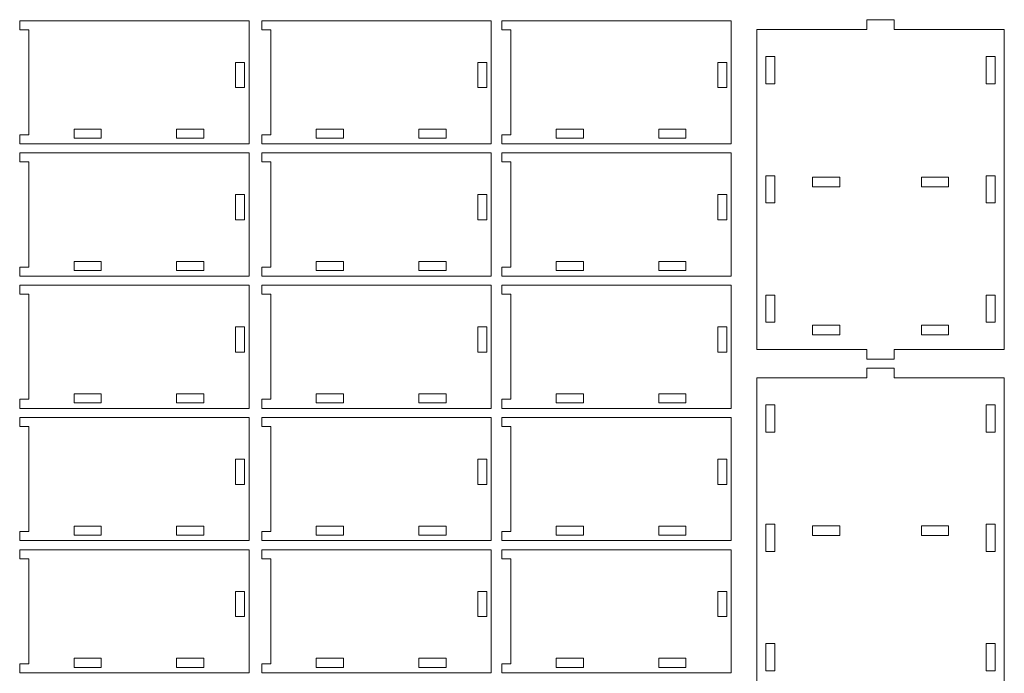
# Model space of a CAD drawing. Header units: millimetres. Extents: x -509 to 694, y -721 to 562.
# Tile 19 of 35: x -106 to 220, y -251 to -34. Entities that reach past the tile are written whole.
import ezdxf

# ---------------------------------------------------------------- set-up
doc = ezdxf.new("R2010")
doc.units = ezdxf.units.MM
doc.header["$MEASUREMENT"] = 0
doc.layers.add('Layer 1', color=7, linetype='Continuous')

msp = doc.modelspace()

# ---------------------------------------------------------------- linework, layer by layer
at = {"layer": 'Layer 1', "color": 250, "lineweight": 9}
for points, knots in [([(-29.8879, -34.7282), (-29.8879, -50.9081), (-29.8879, -59.3483), (-29.8879, -75.5282), (-48.874, -75.5282), (-86.3984, -75.5282), (-105.8878, -75.5282), (-105.8878, -75.5282), (-105.8878, -72.5282), (-105.8878, -72.5282), (-105.8878, -72.5282), (-102.8878, -72.5282), (-102.8878, -72.5282), (-102.8878, -72.5282), (-102.8878, -37.7282), (-102.8878, -37.7282), (-102.8878, -37.7282), (-105.8878, -37.7282), (-105.8878, -37.7282), (-105.8878, -37.7282), (-105.8878, -34.7282), (-105.8878, -34.7282), (-105.8878, -34.7282), (-29.8879, -34.7282), (-29.8879, -34.7282)], [0, 0, 0, 0, 0.125, 0.125, 0.125, 0.25, 0.25, 0.25, 0.375, 0.375, 0.375, 0.5, 0.5, 0.5, 0.625, 0.625, 0.625, 0.75, 0.75, 0.75, 0.875, 0.875, 0.875, 1, 1, 1, 1]), ([(50.3665, -34.7282), (50.3665, -50.9081), (50.3665, -59.3483), (50.3665, -75.5282), (31.3804, -75.5282), (-6.144, -75.5282), (-25.6335, -75.5282), (-25.6335, -75.5282), (-25.6335, -72.5282), (-25.6335, -72.5282), (-25.6335, -72.5282), (-22.6335, -72.5282), (-22.6335, -72.5282), (-22.6335, -72.5282), (-22.6335, -37.7282), (-22.6335, -37.7282), (-22.6335, -37.7282), (-25.6335, -37.7282), (-25.6335, -37.7282), (-25.6335, -37.7282), (-25.6335, -34.7282), (-25.6335, -34.7282), (-25.6335, -34.7282), (50.3665, -34.7282), (50.3665, -34.7282)], [0, 0, 0, 0, 0.125, 0.125, 0.125, 0.25, 0.25, 0.25, 0.375, 0.375, 0.375, 0.5, 0.5, 0.5, 0.625, 0.625, 0.625, 0.75, 0.75, 0.75, 0.875, 0.875, 0.875, 1, 1, 1, 1]), ([(129.8486, -34.7282), (129.8486, -50.9081), (129.8486, -59.3483), (129.8486, -75.5282), (110.8625, -75.5282), (73.3381, -75.5282), (53.8486, -75.5282), (53.8486, -75.5282), (53.8486, -72.5282), (53.8486, -72.5282), (53.8486, -72.5282), (56.8486, -72.5282), (56.8486, -72.5282), (56.8486, -72.5282), (56.8486, -37.7282), (56.8486, -37.7282), (56.8486, -37.7282), (53.8486, -37.7282), (53.8486, -37.7282), (53.8486, -37.7282), (53.8486, -34.7282), (53.8486, -34.7282), (53.8486, -34.7282), (129.8486, -34.7282), (129.8486, -34.7282)], [0, 0, 0, 0, 0.125, 0.125, 0.125, 0.25, 0.25, 0.25, 0.375, 0.375, 0.375, 0.5, 0.5, 0.5, 0.625, 0.625, 0.625, 0.75, 0.75, 0.75, 0.875, 0.875, 0.875, 1, 1, 1, 1]), ([(183.8168, -143.6055), (183.8168, -143.6055), (183.8168, -146.8055), (183.8168, -146.8055), (183.8168, -146.8055), (174.8168, -146.8055), (174.8168, -146.8055), (174.8168, -146.8055), (174.8168, -143.6055), (174.8168, -143.6055), (174.8168, -143.6055), (138.3168, -143.6055), (138.3168, -143.6055), (138.3168, -143.6055), (138.3168, -37.6055), (138.3168, -37.6055), (138.3168, -37.6055), (174.8168, -37.6055), (174.8168, -37.6055), (174.8168, -37.6055), (174.8168, -34.4055), (174.8168, -34.4055), (174.8168, -34.4055), (183.8168, -34.4055), (183.8168, -34.4055), (183.8168, -34.4055), (183.8168, -37.6055), (183.8168, -37.6055), (183.8168, -37.6055), (220.3168, -37.6055), (220.3168, -37.6055), (220.3168, -37.6055), (220.3168, -143.6055), (220.3168, -143.6055), (220.3168, -143.6055), (183.8168, -143.6055), (183.8168, -143.6055)], [0, 0, 0, 0, 0.08333333, 0.08333333, 0.08333333, 0.16666667, 0.16666667, 0.16666667, 0.25, 0.25, 0.25, 0.33333333, 0.33333333, 0.33333333, 0.41666667, 0.41666667, 0.41666667, 0.5, 0.5, 0.5, 0.58333333, 0.58333333, 0.58333333, 0.66666667, 0.66666667, 0.66666667, 0.75, 0.75, 0.75, 0.83333333, 0.83333333, 0.83333333, 0.91666667, 0.91666667, 0.91666667, 1, 1, 1, 1]), ([(-31.3638, -56.8941), (-31.3638, -56.8941), (-31.3638, -48.527), (-31.3638, -48.527), (-31.3638, -48.527), (-34.3638, -48.527), (-34.3638, -48.527), (-34.3638, -48.527), (-34.3638, -56.8941), (-34.3638, -56.8941), (-34.3638, -56.8941), (-31.3638, -56.8941), (-31.3638, -56.8941)], [0, 0, 0, 0, 0.25, 0.25, 0.25, 0.5, 0.5, 0.5, 0.75, 0.75, 0.75, 1, 1, 1, 1]), ([(48.8906, -56.8941), (48.8906, -56.8941), (48.8906, -48.527), (48.8906, -48.527), (48.8906, -48.527), (45.8906, -48.527), (45.8906, -48.527), (45.8906, -48.527), (45.8906, -56.8941), (45.8906, -56.8941), (45.8906, -56.8941), (48.8906, -56.8941), (48.8906, -56.8941)], [0, 0, 0, 0, 0.25, 0.25, 0.25, 0.5, 0.5, 0.5, 0.75, 0.75, 0.75, 1, 1, 1, 1]), ([(128.3727, -56.8941), (128.3727, -56.8941), (128.3727, -48.527), (128.3727, -48.527), (128.3727, -48.527), (125.3727, -48.527), (125.3727, -48.527), (125.3727, -48.527), (125.3727, -56.8941), (125.3727, -56.8941), (125.3727, -56.8941), (128.3727, -56.8941), (128.3727, -56.8941)], [0, 0, 0, 0, 0.25, 0.25, 0.25, 0.5, 0.5, 0.5, 0.75, 0.75, 0.75, 1, 1, 1, 1]), ([(144.3168, -55.6055), (144.3168, -55.6055), (144.3168, -46.6055), (144.3168, -46.6055), (144.3168, -46.6055), (141.3168, -46.6055), (141.3168, -46.6055), (141.3168, -46.6055), (141.3168, -55.6055), (141.3168, -55.6055), (141.3168, -55.6055), (144.3168, -55.6055), (144.3168, -55.6055)], [0, 0, 0, 0, 0.25, 0.25, 0.25, 0.5, 0.5, 0.5, 0.75, 0.75, 0.75, 1, 1, 1, 1]), ([(214.3168, -55.6055), (214.3168, -55.6055), (214.3168, -46.6055), (214.3168, -46.6055), (214.3168, -46.6055), (217.3168, -46.6055), (217.3168, -46.6055), (217.3168, -46.6055), (217.3168, -55.6055), (217.3168, -55.6055), (217.3168, -55.6055), (214.3168, -55.6055), (214.3168, -55.6055)], [0, 0, 0, 0, 0.25, 0.25, 0.25, 0.5, 0.5, 0.5, 0.75, 0.75, 0.75, 1, 1, 1, 1]), ([(-78.8711, -73.6928), (-78.8711, -73.6928), (-78.8711, -70.6928), (-78.8711, -70.6928), (-78.8711, -70.6928), (-87.8711, -70.6928), (-87.8711, -70.6928), (-87.8711, -70.6928), (-87.8711, -73.6928), (-87.8711, -73.6928), (-87.8711, -73.6928), (-78.8711, -73.6928), (-78.8711, -73.6928)], [0, 0, 0, 0, 0.25, 0.25, 0.25, 0.5, 0.5, 0.5, 0.75, 0.75, 0.75, 1, 1, 1, 1]), ([(-44.9047, -73.6928), (-44.9047, -73.6928), (-44.9047, -70.6928), (-44.9047, -70.6928), (-44.9047, -70.6928), (-53.9047, -70.6928), (-53.9047, -70.6928), (-53.9047, -70.6928), (-53.9047, -73.6928), (-53.9047, -73.6928), (-53.9047, -73.6928), (-44.9047, -73.6928), (-44.9047, -73.6928)], [0, 0, 0, 0, 0.25, 0.25, 0.25, 0.5, 0.5, 0.5, 0.75, 0.75, 0.75, 1, 1, 1, 1]), ([(1.3833, -73.6928), (1.3833, -73.6928), (1.3833, -70.6928), (1.3833, -70.6928), (1.3833, -70.6928), (-7.6167, -70.6928), (-7.6167, -70.6928), (-7.6167, -70.6928), (-7.6167, -73.6928), (-7.6167, -73.6928), (-7.6167, -73.6928), (1.3833, -73.6928), (1.3833, -73.6928)], [0, 0, 0, 0, 0.25, 0.25, 0.25, 0.5, 0.5, 0.5, 0.75, 0.75, 0.75, 1, 1, 1, 1]), ([(35.3497, -73.6928), (35.3497, -73.6928), (35.3497, -70.6928), (35.3497, -70.6928), (35.3497, -70.6928), (26.3497, -70.6928), (26.3497, -70.6928), (26.3497, -70.6928), (26.3497, -73.6928), (26.3497, -73.6928), (26.3497, -73.6928), (35.3497, -73.6928), (35.3497, -73.6928)], [0, 0, 0, 0, 0.25, 0.25, 0.25, 0.5, 0.5, 0.5, 0.75, 0.75, 0.75, 1, 1, 1, 1]), ([(80.8654, -73.6928), (80.8654, -73.6928), (80.8654, -70.6928), (80.8654, -70.6928), (80.8654, -70.6928), (71.8654, -70.6928), (71.8654, -70.6928), (71.8654, -70.6928), (71.8654, -73.6928), (71.8654, -73.6928), (71.8654, -73.6928), (80.8654, -73.6928), (80.8654, -73.6928)], [0, 0, 0, 0, 0.25, 0.25, 0.25, 0.5, 0.5, 0.5, 0.75, 0.75, 0.75, 1, 1, 1, 1]), ([(114.8318, -73.6928), (114.8318, -73.6928), (114.8318, -70.6928), (114.8318, -70.6928), (114.8318, -70.6928), (105.8318, -70.6928), (105.8318, -70.6928), (105.8318, -70.6928), (105.8318, -73.6928), (105.8318, -73.6928), (105.8318, -73.6928), (114.8318, -73.6928), (114.8318, -73.6928)], [0, 0, 0, 0, 0.25, 0.25, 0.25, 0.5, 0.5, 0.5, 0.75, 0.75, 0.75, 1, 1, 1, 1]), ([(-29.8879, -78.5282), (-29.8879, -94.7081), (-29.8879, -103.1483), (-29.8879, -119.3282), (-48.874, -119.3282), (-86.3984, -119.3282), (-105.8878, -119.3282), (-105.8878, -119.3282), (-105.8878, -116.3282), (-105.8878, -116.3282), (-105.8878, -116.3282), (-102.8878, -116.3282), (-102.8878, -116.3282), (-102.8878, -116.3282), (-102.8878, -81.5282), (-102.8878, -81.5282), (-102.8878, -81.5282), (-105.8878, -81.5282), (-105.8878, -81.5282), (-105.8878, -81.5282), (-105.8878, -78.5282), (-105.8878, -78.5282), (-105.8878, -78.5282), (-29.8879, -78.5282), (-29.8879, -78.5282)], [0, 0, 0, 0, 0.125, 0.125, 0.125, 0.25, 0.25, 0.25, 0.375, 0.375, 0.375, 0.5, 0.5, 0.5, 0.625, 0.625, 0.625, 0.75, 0.75, 0.75, 0.875, 0.875, 0.875, 1, 1, 1, 1]), ([(50.3665, -78.5282), (50.3665, -94.7081), (50.3665, -103.1483), (50.3665, -119.3282), (31.3804, -119.3282), (-6.144, -119.3282), (-25.6335, -119.3282), (-25.6335, -119.3282), (-25.6335, -116.3282), (-25.6335, -116.3282), (-25.6335, -116.3282), (-22.6335, -116.3282), (-22.6335, -116.3282), (-22.6335, -116.3282), (-22.6335, -81.5282), (-22.6335, -81.5282), (-22.6335, -81.5282), (-25.6335, -81.5282), (-25.6335, -81.5282), (-25.6335, -81.5282), (-25.6335, -78.5282), (-25.6335, -78.5282), (-25.6335, -78.5282), (50.3665, -78.5282), (50.3665, -78.5282)], [0, 0, 0, 0, 0.125, 0.125, 0.125, 0.25, 0.25, 0.25, 0.375, 0.375, 0.375, 0.5, 0.5, 0.5, 0.625, 0.625, 0.625, 0.75, 0.75, 0.75, 0.875, 0.875, 0.875, 1, 1, 1, 1]), ([(129.8486, -78.5282), (129.8486, -94.7081), (129.8486, -103.1483), (129.8486, -119.3282), (110.8625, -119.3282), (73.3381, -119.3282), (53.8486, -119.3282), (53.8486, -119.3282), (53.8486, -116.3282), (53.8486, -116.3282), (53.8486, -116.3282), (56.8486, -116.3282), (56.8486, -116.3282), (56.8486, -116.3282), (56.8486, -81.5282), (56.8486, -81.5282), (56.8486, -81.5282), (53.8486, -81.5282), (53.8486, -81.5282), (53.8486, -81.5282), (53.8486, -78.5282), (53.8486, -78.5282), (53.8486, -78.5282), (129.8486, -78.5282), (129.8486, -78.5282)], [0, 0, 0, 0, 0.125, 0.125, 0.125, 0.25, 0.25, 0.25, 0.375, 0.375, 0.375, 0.5, 0.5, 0.5, 0.625, 0.625, 0.625, 0.75, 0.75, 0.75, 0.875, 0.875, 0.875, 1, 1, 1, 1]), ([(144.3168, -95.1055), (144.3168, -95.1055), (144.3168, -86.1055), (144.3168, -86.1055), (144.3168, -86.1055), (141.3168, -86.1055), (141.3168, -86.1055), (141.3168, -86.1055), (141.3168, -95.1055), (141.3168, -95.1055), (141.3168, -95.1055), (144.3168, -95.1055), (144.3168, -95.1055)], [0, 0, 0, 0, 0.25, 0.25, 0.25, 0.5, 0.5, 0.5, 0.75, 0.75, 0.75, 1, 1, 1, 1]), ([(156.7862, -86.6055), (156.7862, -86.6055), (165.7862, -86.6055), (165.7862, -86.6055), (165.7862, -86.6055), (165.7862, -89.8055), (165.7862, -89.8055), (165.7862, -89.8055), (156.7862, -89.8055), (156.7862, -89.8055), (156.7862, -89.8055), (156.7862, -86.6055), (156.7862, -86.6055)], [0, 0, 0, 0, 0.25, 0.25, 0.25, 0.5, 0.5, 0.5, 0.75, 0.75, 0.75, 1, 1, 1, 1]), ([(192.8474, -86.6055), (192.8474, -86.6055), (201.8474, -86.6055), (201.8474, -86.6055), (201.8474, -86.6055), (201.8474, -89.8055), (201.8474, -89.8055), (201.8474, -89.8055), (192.8474, -89.8055), (192.8474, -89.8055), (192.8474, -89.8055), (192.8474, -86.6055), (192.8474, -86.6055)], [0, 0, 0, 0, 0.25, 0.25, 0.25, 0.5, 0.5, 0.5, 0.75, 0.75, 0.75, 1, 1, 1, 1]), ([(214.3168, -95.1055), (214.3168, -95.1055), (214.3168, -86.1055), (214.3168, -86.1055), (214.3168, -86.1055), (217.3168, -86.1055), (217.3168, -86.1055), (217.3168, -86.1055), (217.3168, -95.1055), (217.3168, -95.1055), (217.3168, -95.1055), (214.3168, -95.1055), (214.3168, -95.1055)], [0, 0, 0, 0, 0.25, 0.25, 0.25, 0.5, 0.5, 0.5, 0.75, 0.75, 0.75, 1, 1, 1, 1]), ([(-31.3638, -100.6941), (-31.3638, -100.6941), (-31.3638, -92.327), (-31.3638, -92.327), (-31.3638, -92.327), (-34.3638, -92.327), (-34.3638, -92.327), (-34.3638, -92.327), (-34.3638, -100.6941), (-34.3638, -100.6941), (-34.3638, -100.6941), (-31.3638, -100.6941), (-31.3638, -100.6941)], [0, 0, 0, 0, 0.25, 0.25, 0.25, 0.5, 0.5, 0.5, 0.75, 0.75, 0.75, 1, 1, 1, 1]), ([(48.8906, -100.6941), (48.8906, -100.6941), (48.8906, -92.327), (48.8906, -92.327), (48.8906, -92.327), (45.8906, -92.327), (45.8906, -92.327), (45.8906, -92.327), (45.8906, -100.6941), (45.8906, -100.6941), (45.8906, -100.6941), (48.8906, -100.6941), (48.8906, -100.6941)], [0, 0, 0, 0, 0.25, 0.25, 0.25, 0.5, 0.5, 0.5, 0.75, 0.75, 0.75, 1, 1, 1, 1]), ([(128.3727, -100.6941), (128.3727, -100.6941), (128.3727, -92.327), (128.3727, -92.327), (128.3727, -92.327), (125.3727, -92.327), (125.3727, -92.327), (125.3727, -92.327), (125.3727, -100.6941), (125.3727, -100.6941), (125.3727, -100.6941), (128.3727, -100.6941), (128.3727, -100.6941)], [0, 0, 0, 0, 0.25, 0.25, 0.25, 0.5, 0.5, 0.5, 0.75, 0.75, 0.75, 1, 1, 1, 1]), ([(-78.8711, -117.4928), (-78.8711, -117.4928), (-78.8711, -114.4928), (-78.8711, -114.4928), (-78.8711, -114.4928), (-87.8711, -114.4928), (-87.8711, -114.4928), (-87.8711, -114.4928), (-87.8711, -117.4928), (-87.8711, -117.4928), (-87.8711, -117.4928), (-78.8711, -117.4928), (-78.8711, -117.4928)], [0, 0, 0, 0, 0.25, 0.25, 0.25, 0.5, 0.5, 0.5, 0.75, 0.75, 0.75, 1, 1, 1, 1]), ([(-44.9047, -117.4928), (-44.9047, -117.4928), (-44.9047, -114.4928), (-44.9047, -114.4928), (-44.9047, -114.4928), (-53.9047, -114.4928), (-53.9047, -114.4928), (-53.9047, -114.4928), (-53.9047, -117.4928), (-53.9047, -117.4928), (-53.9047, -117.4928), (-44.9047, -117.4928), (-44.9047, -117.4928)], [0, 0, 0, 0, 0.25, 0.25, 0.25, 0.5, 0.5, 0.5, 0.75, 0.75, 0.75, 1, 1, 1, 1]), ([(1.3833, -117.4928), (1.3833, -117.4928), (1.3833, -114.4928), (1.3833, -114.4928), (1.3833, -114.4928), (-7.6167, -114.4928), (-7.6167, -114.4928), (-7.6167, -114.4928), (-7.6167, -117.4928), (-7.6167, -117.4928), (-7.6167, -117.4928), (1.3833, -117.4928), (1.3833, -117.4928)], [0, 0, 0, 0, 0.25, 0.25, 0.25, 0.5, 0.5, 0.5, 0.75, 0.75, 0.75, 1, 1, 1, 1]), ([(35.3497, -117.4928), (35.3497, -117.4928), (35.3497, -114.4928), (35.3497, -114.4928), (35.3497, -114.4928), (26.3497, -114.4928), (26.3497, -114.4928), (26.3497, -114.4928), (26.3497, -117.4928), (26.3497, -117.4928), (26.3497, -117.4928), (35.3497, -117.4928), (35.3497, -117.4928)], [0, 0, 0, 0, 0.25, 0.25, 0.25, 0.5, 0.5, 0.5, 0.75, 0.75, 0.75, 1, 1, 1, 1]), ([(80.8654, -117.4928), (80.8654, -117.4928), (80.8654, -114.4928), (80.8654, -114.4928), (80.8654, -114.4928), (71.8654, -114.4928), (71.8654, -114.4928), (71.8654, -114.4928), (71.8654, -117.4928), (71.8654, -117.4928), (71.8654, -117.4928), (80.8654, -117.4928), (80.8654, -117.4928)], [0, 0, 0, 0, 0.25, 0.25, 0.25, 0.5, 0.5, 0.5, 0.75, 0.75, 0.75, 1, 1, 1, 1]), ([(114.8318, -117.4928), (114.8318, -117.4928), (114.8318, -114.4928), (114.8318, -114.4928), (114.8318, -114.4928), (105.8318, -114.4928), (105.8318, -114.4928), (105.8318, -114.4928), (105.8318, -117.4928), (105.8318, -117.4928), (105.8318, -117.4928), (114.8318, -117.4928), (114.8318, -117.4928)], [0, 0, 0, 0, 0.25, 0.25, 0.25, 0.5, 0.5, 0.5, 0.75, 0.75, 0.75, 1, 1, 1, 1]), ([(-29.8879, -122.3282), (-29.8879, -138.5081), (-29.8879, -146.9483), (-29.8879, -163.1282), (-48.874, -163.1282), (-86.3984, -163.1282), (-105.8878, -163.1282), (-105.8878, -163.1282), (-105.8878, -160.1282), (-105.8878, -160.1282), (-105.8878, -160.1282), (-102.8878, -160.1282), (-102.8878, -160.1282), (-102.8878, -160.1282), (-102.8878, -125.3282), (-102.8878, -125.3282), (-102.8878, -125.3282), (-105.8878, -125.3282), (-105.8878, -125.3282), (-105.8878, -125.3282), (-105.8878, -122.3282), (-105.8878, -122.3282), (-105.8878, -122.3282), (-29.8879, -122.3282), (-29.8879, -122.3282)], [0, 0, 0, 0, 0.125, 0.125, 0.125, 0.25, 0.25, 0.25, 0.375, 0.375, 0.375, 0.5, 0.5, 0.5, 0.625, 0.625, 0.625, 0.75, 0.75, 0.75, 0.875, 0.875, 0.875, 1, 1, 1, 1]), ([(50.3665, -122.3282), (50.3665, -138.5081), (50.3665, -146.9483), (50.3665, -163.1282), (31.3804, -163.1282), (-6.144, -163.1282), (-25.6335, -163.1282), (-25.6335, -163.1282), (-25.6335, -160.1282), (-25.6335, -160.1282), (-25.6335, -160.1282), (-22.6335, -160.1282), (-22.6335, -160.1282), (-22.6335, -160.1282), (-22.6335, -125.3282), (-22.6335, -125.3282), (-22.6335, -125.3282), (-25.6335, -125.3282), (-25.6335, -125.3282), (-25.6335, -125.3282), (-25.6335, -122.3282), (-25.6335, -122.3282), (-25.6335, -122.3282), (50.3665, -122.3282), (50.3665, -122.3282)], [0, 0, 0, 0, 0.125, 0.125, 0.125, 0.25, 0.25, 0.25, 0.375, 0.375, 0.375, 0.5, 0.5, 0.5, 0.625, 0.625, 0.625, 0.75, 0.75, 0.75, 0.875, 0.875, 0.875, 1, 1, 1, 1]), ([(129.8486, -122.3282), (129.8486, -138.5081), (129.8486, -146.9483), (129.8486, -163.1282), (110.8625, -163.1282), (73.3381, -163.1282), (53.8486, -163.1282), (53.8486, -163.1282), (53.8486, -160.1282), (53.8486, -160.1282), (53.8486, -160.1282), (56.8486, -160.1282), (56.8486, -160.1282), (56.8486, -160.1282), (56.8486, -125.3282), (56.8486, -125.3282), (56.8486, -125.3282), (53.8486, -125.3282), (53.8486, -125.3282), (53.8486, -125.3282), (53.8486, -122.3282), (53.8486, -122.3282), (53.8486, -122.3282), (129.8486, -122.3282), (129.8486, -122.3282)], [0, 0, 0, 0, 0.125, 0.125, 0.125, 0.25, 0.25, 0.25, 0.375, 0.375, 0.375, 0.5, 0.5, 0.5, 0.625, 0.625, 0.625, 0.75, 0.75, 0.75, 0.875, 0.875, 0.875, 1, 1, 1, 1]), ([(144.3168, -134.6055), (144.3168, -134.6055), (144.3168, -125.6055), (144.3168, -125.6055), (144.3168, -125.6055), (141.3168, -125.6055), (141.3168, -125.6055), (141.3168, -125.6055), (141.3168, -134.6055), (141.3168, -134.6055), (141.3168, -134.6055), (144.3168, -134.6055), (144.3168, -134.6055)], [0, 0, 0, 0, 0.25, 0.25, 0.25, 0.5, 0.5, 0.5, 0.75, 0.75, 0.75, 1, 1, 1, 1]), ([(214.3168, -134.6055), (214.3168, -134.6055), (214.3168, -125.6055), (214.3168, -125.6055), (214.3168, -125.6055), (217.3168, -125.6055), (217.3168, -125.6055), (217.3168, -125.6055), (217.3168, -134.6055), (217.3168, -134.6055), (217.3168, -134.6055), (214.3168, -134.6055), (214.3168, -134.6055)], [0, 0, 0, 0, 0.25, 0.25, 0.25, 0.5, 0.5, 0.5, 0.75, 0.75, 0.75, 1, 1, 1, 1]), ([(-31.3638, -144.4941), (-31.3638, -144.4941), (-31.3638, -136.127), (-31.3638, -136.127), (-31.3638, -136.127), (-34.3638, -136.127), (-34.3638, -136.127), (-34.3638, -136.127), (-34.3638, -144.4941), (-34.3638, -144.4941), (-34.3638, -144.4941), (-31.3638, -144.4941), (-31.3638, -144.4941)], [0, 0, 0, 0, 0.25, 0.25, 0.25, 0.5, 0.5, 0.5, 0.75, 0.75, 0.75, 1, 1, 1, 1]), ([(48.8906, -144.4941), (48.8906, -144.4941), (48.8906, -136.127), (48.8906, -136.127), (48.8906, -136.127), (45.8906, -136.127), (45.8906, -136.127), (45.8906, -136.127), (45.8906, -144.4941), (45.8906, -144.4941), (45.8906, -144.4941), (48.8906, -144.4941), (48.8906, -144.4941)], [0, 0, 0, 0, 0.25, 0.25, 0.25, 0.5, 0.5, 0.5, 0.75, 0.75, 0.75, 1, 1, 1, 1]), ([(128.3727, -144.4941), (128.3727, -144.4941), (128.3727, -136.127), (128.3727, -136.127), (128.3727, -136.127), (125.3727, -136.127), (125.3727, -136.127), (125.3727, -136.127), (125.3727, -144.4941), (125.3727, -144.4941), (125.3727, -144.4941), (128.3727, -144.4941), (128.3727, -144.4941)], [0, 0, 0, 0, 0.25, 0.25, 0.25, 0.5, 0.5, 0.5, 0.75, 0.75, 0.75, 1, 1, 1, 1]), ([(156.7862, -135.6055), (156.7862, -135.6055), (165.7862, -135.6055), (165.7862, -135.6055), (165.7862, -135.6055), (165.7862, -138.8055), (165.7862, -138.8055), (165.7862, -138.8055), (156.7862, -138.8055), (156.7862, -138.8055), (156.7862, -138.8055), (156.7862, -135.6055), (156.7862, -135.6055)], [0, 0, 0, 0, 0.25, 0.25, 0.25, 0.5, 0.5, 0.5, 0.75, 0.75, 0.75, 1, 1, 1, 1]), ([(192.8474, -135.6055), (192.8474, -135.6055), (201.8474, -135.6055), (201.8474, -135.6055), (201.8474, -135.6055), (201.8474, -138.8055), (201.8474, -138.8055), (201.8474, -138.8055), (192.8474, -138.8055), (192.8474, -138.8055), (192.8474, -138.8055), (192.8474, -135.6055), (192.8474, -135.6055)], [0, 0, 0, 0, 0.25, 0.25, 0.25, 0.5, 0.5, 0.5, 0.75, 0.75, 0.75, 1, 1, 1, 1]), ([(183.8168, -259.0055), (183.8168, -259.0055), (183.8168, -262.2055), (183.8168, -262.2055), (183.8168, -262.2055), (174.8168, -262.2055), (174.8168, -262.2055), (174.8168, -262.2055), (174.8168, -259.0055), (174.8168, -259.0055), (174.8168, -259.0055), (138.3168, -259.0055), (138.3168, -259.0055), (138.3168, -259.0055), (138.3168, -153.0055), (138.3168, -153.0055), (138.3168, -153.0055), (174.8168, -153.0055), (174.8168, -153.0055), (174.8168, -153.0055), (174.8168, -149.8055), (174.8168, -149.8055), (174.8168, -149.8055), (183.8168, -149.8055), (183.8168, -149.8055), (183.8168, -149.8055), (183.8168, -153.0055), (183.8168, -153.0055), (183.8168, -153.0055), (220.3168, -153.0055), (220.3168, -153.0055), (220.3168, -153.0055), (220.3168, -259.0055), (220.3168, -259.0055), (220.3168, -259.0055), (183.8168, -259.0055), (183.8168, -259.0055)], [0, 0, 0, 0, 0.08333333, 0.08333333, 0.08333333, 0.16666667, 0.16666667, 0.16666667, 0.25, 0.25, 0.25, 0.33333333, 0.33333333, 0.33333333, 0.41666667, 0.41666667, 0.41666667, 0.5, 0.5, 0.5, 0.58333333, 0.58333333, 0.58333333, 0.66666667, 0.66666667, 0.66666667, 0.75, 0.75, 0.75, 0.83333333, 0.83333333, 0.83333333, 0.91666667, 0.91666667, 0.91666667, 1, 1, 1, 1]), ([(-78.8711, -161.2928), (-78.8711, -161.2928), (-78.8711, -158.2928), (-78.8711, -158.2928), (-78.8711, -158.2928), (-87.8711, -158.2928), (-87.8711, -158.2928), (-87.8711, -158.2928), (-87.8711, -161.2928), (-87.8711, -161.2928), (-87.8711, -161.2928), (-78.8711, -161.2928), (-78.8711, -161.2928)], [0, 0, 0, 0, 0.25, 0.25, 0.25, 0.5, 0.5, 0.5, 0.75, 0.75, 0.75, 1, 1, 1, 1]), ([(-44.9047, -161.2928), (-44.9047, -161.2928), (-44.9047, -158.2928), (-44.9047, -158.2928), (-44.9047, -158.2928), (-53.9047, -158.2928), (-53.9047, -158.2928), (-53.9047, -158.2928), (-53.9047, -161.2928), (-53.9047, -161.2928), (-53.9047, -161.2928), (-44.9047, -161.2928), (-44.9047, -161.2928)], [0, 0, 0, 0, 0.25, 0.25, 0.25, 0.5, 0.5, 0.5, 0.75, 0.75, 0.75, 1, 1, 1, 1]), ([(1.3833, -161.2928), (1.3833, -161.2928), (1.3833, -158.2928), (1.3833, -158.2928), (1.3833, -158.2928), (-7.6167, -158.2928), (-7.6167, -158.2928), (-7.6167, -158.2928), (-7.6167, -161.2928), (-7.6167, -161.2928), (-7.6167, -161.2928), (1.3833, -161.2928), (1.3833, -161.2928)], [0, 0, 0, 0, 0.25, 0.25, 0.25, 0.5, 0.5, 0.5, 0.75, 0.75, 0.75, 1, 1, 1, 1]), ([(35.3497, -161.2928), (35.3497, -161.2928), (35.3497, -158.2928), (35.3497, -158.2928), (35.3497, -158.2928), (26.3497, -158.2928), (26.3497, -158.2928), (26.3497, -158.2928), (26.3497, -161.2928), (26.3497, -161.2928), (26.3497, -161.2928), (35.3497, -161.2928), (35.3497, -161.2928)], [0, 0, 0, 0, 0.25, 0.25, 0.25, 0.5, 0.5, 0.5, 0.75, 0.75, 0.75, 1, 1, 1, 1]), ([(80.8654, -161.2928), (80.8654, -161.2928), (80.8654, -158.2928), (80.8654, -158.2928), (80.8654, -158.2928), (71.8654, -158.2928), (71.8654, -158.2928), (71.8654, -158.2928), (71.8654, -161.2928), (71.8654, -161.2928), (71.8654, -161.2928), (80.8654, -161.2928), (80.8654, -161.2928)], [0, 0, 0, 0, 0.25, 0.25, 0.25, 0.5, 0.5, 0.5, 0.75, 0.75, 0.75, 1, 1, 1, 1]), ([(114.8318, -161.2928), (114.8318, -161.2928), (114.8318, -158.2928), (114.8318, -158.2928), (114.8318, -158.2928), (105.8318, -158.2928), (105.8318, -158.2928), (105.8318, -158.2928), (105.8318, -161.2928), (105.8318, -161.2928), (105.8318, -161.2928), (114.8318, -161.2928), (114.8318, -161.2928)], [0, 0, 0, 0, 0.25, 0.25, 0.25, 0.5, 0.5, 0.5, 0.75, 0.75, 0.75, 1, 1, 1, 1]), ([(144.3168, -171.0055), (144.3168, -171.0055), (144.3168, -162.0055), (144.3168, -162.0055), (144.3168, -162.0055), (141.3168, -162.0055), (141.3168, -162.0055), (141.3168, -162.0055), (141.3168, -171.0055), (141.3168, -171.0055), (141.3168, -171.0055), (144.3168, -171.0055), (144.3168, -171.0055)], [0, 0, 0, 0, 0.25, 0.25, 0.25, 0.5, 0.5, 0.5, 0.75, 0.75, 0.75, 1, 1, 1, 1]), ([(214.3168, -171.0055), (214.3168, -171.0055), (214.3168, -162.0055), (214.3168, -162.0055), (214.3168, -162.0055), (217.3168, -162.0055), (217.3168, -162.0055), (217.3168, -162.0055), (217.3168, -171.0055), (217.3168, -171.0055), (217.3168, -171.0055), (214.3168, -171.0055), (214.3168, -171.0055)], [0, 0, 0, 0, 0.25, 0.25, 0.25, 0.5, 0.5, 0.5, 0.75, 0.75, 0.75, 1, 1, 1, 1]), ([(-29.8879, -166.1282), (-29.8879, -182.3081), (-29.8879, -190.7483), (-29.8879, -206.9282), (-48.874, -206.9282), (-86.3984, -206.9282), (-105.8878, -206.9282), (-105.8878, -206.9282), (-105.8878, -203.9282), (-105.8878, -203.9282), (-105.8878, -203.9282), (-102.8878, -203.9282), (-102.8878, -203.9282), (-102.8878, -203.9282), (-102.8878, -169.1282), (-102.8878, -169.1282), (-102.8878, -169.1282), (-105.8878, -169.1282), (-105.8878, -169.1282), (-105.8878, -169.1282), (-105.8878, -166.1282), (-105.8878, -166.1282), (-105.8878, -166.1282), (-29.8879, -166.1282), (-29.8879, -166.1282)], [0, 0, 0, 0, 0.125, 0.125, 0.125, 0.25, 0.25, 0.25, 0.375, 0.375, 0.375, 0.5, 0.5, 0.5, 0.625, 0.625, 0.625, 0.75, 0.75, 0.75, 0.875, 0.875, 0.875, 1, 1, 1, 1]), ([(50.3665, -166.1282), (50.3665, -182.3081), (50.3665, -190.7483), (50.3665, -206.9282), (31.3804, -206.9282), (-6.144, -206.9282), (-25.6335, -206.9282), (-25.6335, -206.9282), (-25.6335, -203.9282), (-25.6335, -203.9282), (-25.6335, -203.9282), (-22.6335, -203.9282), (-22.6335, -203.9282), (-22.6335, -203.9282), (-22.6335, -169.1282), (-22.6335, -169.1282), (-22.6335, -169.1282), (-25.6335, -169.1282), (-25.6335, -169.1282), (-25.6335, -169.1282), (-25.6335, -166.1282), (-25.6335, -166.1282), (-25.6335, -166.1282), (50.3665, -166.1282), (50.3665, -166.1282)], [0, 0, 0, 0, 0.125, 0.125, 0.125, 0.25, 0.25, 0.25, 0.375, 0.375, 0.375, 0.5, 0.5, 0.5, 0.625, 0.625, 0.625, 0.75, 0.75, 0.75, 0.875, 0.875, 0.875, 1, 1, 1, 1]), ([(129.8486, -166.1282), (129.8486, -182.3081), (129.8486, -190.7483), (129.8486, -206.9282), (110.8625, -206.9282), (73.3381, -206.9282), (53.8486, -206.9282), (53.8486, -206.9282), (53.8486, -203.9282), (53.8486, -203.9282), (53.8486, -203.9282), (56.8486, -203.9282), (56.8486, -203.9282), (56.8486, -203.9282), (56.8486, -169.1282), (56.8486, -169.1282), (56.8486, -169.1282), (53.8486, -169.1282), (53.8486, -169.1282), (53.8486, -169.1282), (53.8486, -166.1282), (53.8486, -166.1282), (53.8486, -166.1282), (129.8486, -166.1282), (129.8486, -166.1282)], [0, 0, 0, 0, 0.125, 0.125, 0.125, 0.25, 0.25, 0.25, 0.375, 0.375, 0.375, 0.5, 0.5, 0.5, 0.625, 0.625, 0.625, 0.75, 0.75, 0.75, 0.875, 0.875, 0.875, 1, 1, 1, 1]), ([(-31.3638, -188.2941), (-31.3638, -188.2941), (-31.3638, -179.927), (-31.3638, -179.927), (-31.3638, -179.927), (-34.3638, -179.927), (-34.3638, -179.927), (-34.3638, -179.927), (-34.3638, -188.2941), (-34.3638, -188.2941), (-34.3638, -188.2941), (-31.3638, -188.2941), (-31.3638, -188.2941)], [0, 0, 0, 0, 0.25, 0.25, 0.25, 0.5, 0.5, 0.5, 0.75, 0.75, 0.75, 1, 1, 1, 1]), ([(48.8906, -188.2941), (48.8906, -188.2941), (48.8906, -179.927), (48.8906, -179.927), (48.8906, -179.927), (45.8906, -179.927), (45.8906, -179.927), (45.8906, -179.927), (45.8906, -188.2941), (45.8906, -188.2941), (45.8906, -188.2941), (48.8906, -188.2941), (48.8906, -188.2941)], [0, 0, 0, 0, 0.25, 0.25, 0.25, 0.5, 0.5, 0.5, 0.75, 0.75, 0.75, 1, 1, 1, 1]), ([(128.3727, -188.2941), (128.3727, -188.2941), (128.3727, -179.927), (128.3727, -179.927), (128.3727, -179.927), (125.3727, -179.927), (125.3727, -179.927), (125.3727, -179.927), (125.3727, -188.2941), (125.3727, -188.2941), (125.3727, -188.2941), (128.3727, -188.2941), (128.3727, -188.2941)], [0, 0, 0, 0, 0.25, 0.25, 0.25, 0.5, 0.5, 0.5, 0.75, 0.75, 0.75, 1, 1, 1, 1]), ([(-78.8711, -205.0928), (-78.8711, -205.0928), (-78.8711, -202.0928), (-78.8711, -202.0928), (-78.8711, -202.0928), (-87.8711, -202.0928), (-87.8711, -202.0928), (-87.8711, -202.0928), (-87.8711, -205.0928), (-87.8711, -205.0928), (-87.8711, -205.0928), (-78.8711, -205.0928), (-78.8711, -205.0928)], [0, 0, 0, 0, 0.25, 0.25, 0.25, 0.5, 0.5, 0.5, 0.75, 0.75, 0.75, 1, 1, 1, 1]), ([(-44.9047, -205.0928), (-44.9047, -205.0928), (-44.9047, -202.0928), (-44.9047, -202.0928), (-44.9047, -202.0928), (-53.9047, -202.0928), (-53.9047, -202.0928), (-53.9047, -202.0928), (-53.9047, -205.0928), (-53.9047, -205.0928), (-53.9047, -205.0928), (-44.9047, -205.0928), (-44.9047, -205.0928)], [0, 0, 0, 0, 0.25, 0.25, 0.25, 0.5, 0.5, 0.5, 0.75, 0.75, 0.75, 1, 1, 1, 1]), ([(1.3833, -205.0928), (1.3833, -205.0928), (1.3833, -202.0928), (1.3833, -202.0928), (1.3833, -202.0928), (-7.6167, -202.0928), (-7.6167, -202.0928), (-7.6167, -202.0928), (-7.6167, -205.0928), (-7.6167, -205.0928), (-7.6167, -205.0928), (1.3833, -205.0928), (1.3833, -205.0928)], [0, 0, 0, 0, 0.25, 0.25, 0.25, 0.5, 0.5, 0.5, 0.75, 0.75, 0.75, 1, 1, 1, 1]), ([(35.3497, -205.0928), (35.3497, -205.0928), (35.3497, -202.0928), (35.3497, -202.0928), (35.3497, -202.0928), (26.3497, -202.0928), (26.3497, -202.0928), (26.3497, -202.0928), (26.3497, -205.0928), (26.3497, -205.0928), (26.3497, -205.0928), (35.3497, -205.0928), (35.3497, -205.0928)], [0, 0, 0, 0, 0.25, 0.25, 0.25, 0.5, 0.5, 0.5, 0.75, 0.75, 0.75, 1, 1, 1, 1]), ([(80.8654, -205.0928), (80.8654, -205.0928), (80.8654, -202.0928), (80.8654, -202.0928), (80.8654, -202.0928), (71.8654, -202.0928), (71.8654, -202.0928), (71.8654, -202.0928), (71.8654, -205.0928), (71.8654, -205.0928), (71.8654, -205.0928), (80.8654, -205.0928), (80.8654, -205.0928)], [0, 0, 0, 0, 0.25, 0.25, 0.25, 0.5, 0.5, 0.5, 0.75, 0.75, 0.75, 1, 1, 1, 1]), ([(114.8318, -205.0928), (114.8318, -205.0928), (114.8318, -202.0928), (114.8318, -202.0928), (114.8318, -202.0928), (105.8318, -202.0928), (105.8318, -202.0928), (105.8318, -202.0928), (105.8318, -205.0928), (105.8318, -205.0928), (105.8318, -205.0928), (114.8318, -205.0928), (114.8318, -205.0928)], [0, 0, 0, 0, 0.25, 0.25, 0.25, 0.5, 0.5, 0.5, 0.75, 0.75, 0.75, 1, 1, 1, 1]), ([(144.3168, -210.5055), (144.3168, -210.5055), (144.3168, -201.5055), (144.3168, -201.5055), (144.3168, -201.5055), (141.3168, -201.5055), (141.3168, -201.5055), (141.3168, -201.5055), (141.3168, -210.5055), (141.3168, -210.5055), (141.3168, -210.5055), (144.3168, -210.5055), (144.3168, -210.5055)], [0, 0, 0, 0, 0.25, 0.25, 0.25, 0.5, 0.5, 0.5, 0.75, 0.75, 0.75, 1, 1, 1, 1]), ([(156.7862, -202.0055), (156.7862, -202.0055), (165.7862, -202.0055), (165.7862, -202.0055), (165.7862, -202.0055), (165.7862, -205.2055), (165.7862, -205.2055), (165.7862, -205.2055), (156.7862, -205.2055), (156.7862, -205.2055), (156.7862, -205.2055), (156.7862, -202.0055), (156.7862, -202.0055)], [0, 0, 0, 0, 0.25, 0.25, 0.25, 0.5, 0.5, 0.5, 0.75, 0.75, 0.75, 1, 1, 1, 1]), ([(192.8474, -202.0055), (192.8474, -202.0055), (201.8474, -202.0055), (201.8474, -202.0055), (201.8474, -202.0055), (201.8474, -205.2055), (201.8474, -205.2055), (201.8474, -205.2055), (192.8474, -205.2055), (192.8474, -205.2055), (192.8474, -205.2055), (192.8474, -202.0055), (192.8474, -202.0055)], [0, 0, 0, 0, 0.25, 0.25, 0.25, 0.5, 0.5, 0.5, 0.75, 0.75, 0.75, 1, 1, 1, 1]), ([(214.3168, -210.5055), (214.3168, -210.5055), (214.3168, -201.5055), (214.3168, -201.5055), (214.3168, -201.5055), (217.3168, -201.5055), (217.3168, -201.5055), (217.3168, -201.5055), (217.3168, -210.5055), (217.3168, -210.5055), (217.3168, -210.5055), (214.3168, -210.5055), (214.3168, -210.5055)], [0, 0, 0, 0, 0.25, 0.25, 0.25, 0.5, 0.5, 0.5, 0.75, 0.75, 0.75, 1, 1, 1, 1]), ([(-29.8879, -209.9282), (-29.8879, -226.1081), (-29.8879, -234.5483), (-29.8879, -250.7282), (-48.874, -250.7282), (-86.3984, -250.7282), (-105.8878, -250.7282), (-105.8878, -250.7282), (-105.8878, -247.7282), (-105.8878, -247.7282), (-105.8878, -247.7282), (-102.8878, -247.7282), (-102.8878, -247.7282), (-102.8878, -247.7282), (-102.8878, -212.9282), (-102.8878, -212.9282), (-102.8878, -212.9282), (-105.8878, -212.9282), (-105.8878, -212.9282), (-105.8878, -212.9282), (-105.8878, -209.9282), (-105.8878, -209.9282), (-105.8878, -209.9282), (-29.8879, -209.9282), (-29.8879, -209.9282)], [0, 0, 0, 0, 0.125, 0.125, 0.125, 0.25, 0.25, 0.25, 0.375, 0.375, 0.375, 0.5, 0.5, 0.5, 0.625, 0.625, 0.625, 0.75, 0.75, 0.75, 0.875, 0.875, 0.875, 1, 1, 1, 1]), ([(50.3665, -209.9282), (50.3665, -226.1081), (50.3665, -234.5483), (50.3665, -250.7282), (31.3804, -250.7282), (-6.144, -250.7282), (-25.6335, -250.7282), (-25.6335, -250.7282), (-25.6335, -247.7282), (-25.6335, -247.7282), (-25.6335, -247.7282), (-22.6335, -247.7282), (-22.6335, -247.7282), (-22.6335, -247.7282), (-22.6335, -212.9282), (-22.6335, -212.9282), (-22.6335, -212.9282), (-25.6335, -212.9282), (-25.6335, -212.9282), (-25.6335, -212.9282), (-25.6335, -209.9282), (-25.6335, -209.9282), (-25.6335, -209.9282), (50.3665, -209.9282), (50.3665, -209.9282)], [0, 0, 0, 0, 0.125, 0.125, 0.125, 0.25, 0.25, 0.25, 0.375, 0.375, 0.375, 0.5, 0.5, 0.5, 0.625, 0.625, 0.625, 0.75, 0.75, 0.75, 0.875, 0.875, 0.875, 1, 1, 1, 1]), ([(129.8486, -209.9282), (129.8486, -226.1081), (129.8486, -234.5483), (129.8486, -250.7282), (110.8625, -250.7282), (73.3381, -250.7282), (53.8486, -250.7282), (53.8486, -250.7282), (53.8486, -247.7282), (53.8486, -247.7282), (53.8486, -247.7282), (56.8486, -247.7282), (56.8486, -247.7282), (56.8486, -247.7282), (56.8486, -212.9282), (56.8486, -212.9282), (56.8486, -212.9282), (53.8486, -212.9282), (53.8486, -212.9282), (53.8486, -212.9282), (53.8486, -209.9282), (53.8486, -209.9282), (53.8486, -209.9282), (129.8486, -209.9282), (129.8486, -209.9282)], [0, 0, 0, 0, 0.125, 0.125, 0.125, 0.25, 0.25, 0.25, 0.375, 0.375, 0.375, 0.5, 0.5, 0.5, 0.625, 0.625, 0.625, 0.75, 0.75, 0.75, 0.875, 0.875, 0.875, 1, 1, 1, 1]), ([(-31.3638, -232.0941), (-31.3638, -232.0941), (-31.3638, -223.727), (-31.3638, -223.727), (-31.3638, -223.727), (-34.3638, -223.727), (-34.3638, -223.727), (-34.3638, -223.727), (-34.3638, -232.0941), (-34.3638, -232.0941), (-34.3638, -232.0941), (-31.3638, -232.0941), (-31.3638, -232.0941)], [0, 0, 0, 0, 0.25, 0.25, 0.25, 0.5, 0.5, 0.5, 0.75, 0.75, 0.75, 1, 1, 1, 1]), ([(48.8906, -232.0941), (48.8906, -232.0941), (48.8906, -223.727), (48.8906, -223.727), (48.8906, -223.727), (45.8906, -223.727), (45.8906, -223.727), (45.8906, -223.727), (45.8906, -232.0941), (45.8906, -232.0941), (45.8906, -232.0941), (48.8906, -232.0941), (48.8906, -232.0941)], [0, 0, 0, 0, 0.25, 0.25, 0.25, 0.5, 0.5, 0.5, 0.75, 0.75, 0.75, 1, 1, 1, 1]), ([(128.3727, -232.0941), (128.3727, -232.0941), (128.3727, -223.727), (128.3727, -223.727), (128.3727, -223.727), (125.3727, -223.727), (125.3727, -223.727), (125.3727, -223.727), (125.3727, -232.0941), (125.3727, -232.0941), (125.3727, -232.0941), (128.3727, -232.0941), (128.3727, -232.0941)], [0, 0, 0, 0, 0.25, 0.25, 0.25, 0.5, 0.5, 0.5, 0.75, 0.75, 0.75, 1, 1, 1, 1]), ([(144.3168, -250.0055), (144.3168, -250.0055), (144.3168, -241.0055), (144.3168, -241.0055), (144.3168, -241.0055), (141.3168, -241.0055), (141.3168, -241.0055), (141.3168, -241.0055), (141.3168, -250.0055), (141.3168, -250.0055), (141.3168, -250.0055), (144.3168, -250.0055), (144.3168, -250.0055)], [0, 0, 0, 0, 0.25, 0.25, 0.25, 0.5, 0.5, 0.5, 0.75, 0.75, 0.75, 1, 1, 1, 1]), ([(214.3168, -250.0055), (214.3168, -250.0055), (214.3168, -241.0055), (214.3168, -241.0055), (214.3168, -241.0055), (217.3168, -241.0055), (217.3168, -241.0055), (217.3168, -241.0055), (217.3168, -250.0055), (217.3168, -250.0055), (217.3168, -250.0055), (214.3168, -250.0055), (214.3168, -250.0055)], [0, 0, 0, 0, 0.25, 0.25, 0.25, 0.5, 0.5, 0.5, 0.75, 0.75, 0.75, 1, 1, 1, 1]), ([(-78.8711, -248.8928), (-78.8711, -248.8928), (-78.8711, -245.8928), (-78.8711, -245.8928), (-78.8711, -245.8928), (-87.8711, -245.8928), (-87.8711, -245.8928), (-87.8711, -245.8928), (-87.8711, -248.8928), (-87.8711, -248.8928), (-87.8711, -248.8928), (-78.8711, -248.8928), (-78.8711, -248.8928)], [0, 0, 0, 0, 0.25, 0.25, 0.25, 0.5, 0.5, 0.5, 0.75, 0.75, 0.75, 1, 1, 1, 1]), ([(-44.9047, -248.8928), (-44.9047, -248.8928), (-44.9047, -245.8928), (-44.9047, -245.8928), (-44.9047, -245.8928), (-53.9047, -245.8928), (-53.9047, -245.8928), (-53.9047, -245.8928), (-53.9047, -248.8928), (-53.9047, -248.8928), (-53.9047, -248.8928), (-44.9047, -248.8928), (-44.9047, -248.8928)], [0, 0, 0, 0, 0.25, 0.25, 0.25, 0.5, 0.5, 0.5, 0.75, 0.75, 0.75, 1, 1, 1, 1]), ([(1.3833, -248.8928), (1.3833, -248.8928), (1.3833, -245.8928), (1.3833, -245.8928), (1.3833, -245.8928), (-7.6167, -245.8928), (-7.6167, -245.8928), (-7.6167, -245.8928), (-7.6167, -248.8928), (-7.6167, -248.8928), (-7.6167, -248.8928), (1.3833, -248.8928), (1.3833, -248.8928)], [0, 0, 0, 0, 0.25, 0.25, 0.25, 0.5, 0.5, 0.5, 0.75, 0.75, 0.75, 1, 1, 1, 1]), ([(35.3497, -248.8928), (35.3497, -248.8928), (35.3497, -245.8928), (35.3497, -245.8928), (35.3497, -245.8928), (26.3497, -245.8928), (26.3497, -245.8928), (26.3497, -245.8928), (26.3497, -248.8928), (26.3497, -248.8928), (26.3497, -248.8928), (35.3497, -248.8928), (35.3497, -248.8928)], [0, 0, 0, 0, 0.25, 0.25, 0.25, 0.5, 0.5, 0.5, 0.75, 0.75, 0.75, 1, 1, 1, 1]), ([(80.8654, -248.8928), (80.8654, -248.8928), (80.8654, -245.8928), (80.8654, -245.8928), (80.8654, -245.8928), (71.8654, -245.8928), (71.8654, -245.8928), (71.8654, -245.8928), (71.8654, -248.8928), (71.8654, -248.8928), (71.8654, -248.8928), (80.8654, -248.8928), (80.8654, -248.8928)], [0, 0, 0, 0, 0.25, 0.25, 0.25, 0.5, 0.5, 0.5, 0.75, 0.75, 0.75, 1, 1, 1, 1]), ([(114.8318, -248.8928), (114.8318, -248.8928), (114.8318, -245.8928), (114.8318, -245.8928), (114.8318, -245.8928), (105.8318, -245.8928), (105.8318, -245.8928), (105.8318, -245.8928), (105.8318, -248.8928), (105.8318, -248.8928), (105.8318, -248.8928), (114.8318, -248.8928), (114.8318, -248.8928)], [0, 0, 0, 0, 0.25, 0.25, 0.25, 0.5, 0.5, 0.5, 0.75, 0.75, 0.75, 1, 1, 1, 1])]:
    msp.add_open_spline(points, degree=3, knots=knots, dxfattribs=at)

doc.saveas('drawing.dxf')
